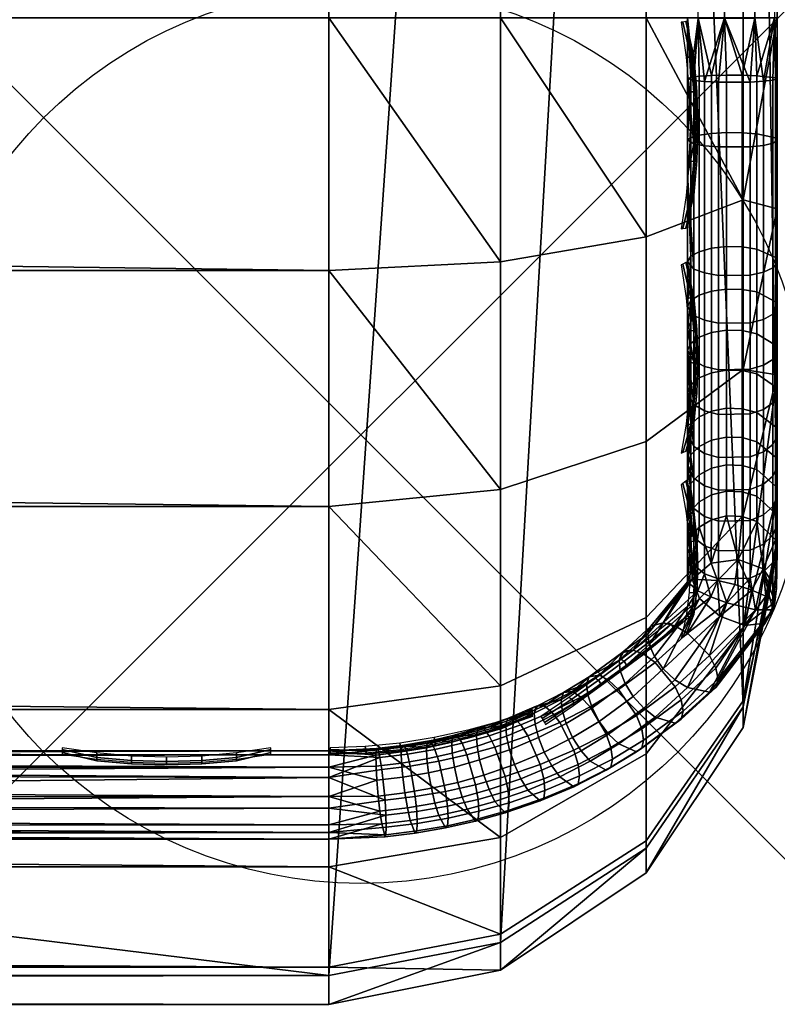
# Model space of a CAD drawing. Header units: inches. Extents: x 0 to 23, y -70 to 0.
# Tile 14 of 107: x 22.155 to 23, y -70 to -68.902. Entities that reach past the tile are written whole.
import ezdxf

# ---------------------------------------------------------------- set-up
doc = ezdxf.new("R2010")
doc.units = ezdxf.units.IN
doc.header["$MEASUREMENT"] = 0
doc.header["$PDMODE"] = 35
doc.header["$PDSIZE"] = 1
for name, color, linetype in [('A-FURN-3-NODE', 7, 'Continuous'), ('A-FURN-3-ST', 151, 'Continuous'), ('A-FURN-3-ST-SEAM', 250, 'Continuous'), ('A-FURN-3-STITCH', 15, 'Continuous')]:
    doc.layers.add(name, color=color, linetype=linetype)

msp = doc.modelspace()

# ---------------------------------------------------------------- linework, layer by layer
at = {"layer": 'A-FURN-3-NODE'}
msp.add_point((22.5355, -69.365), dxfattribs=at)

# ---------------------------------------------------------------- meshes
at = {"layer": 'A-FURN-3-ST'}
mesh = msp.add_polyface(dxfattribs=at)
corners = [(23, -10.5, 5.4526), (23, -66.7681, 5.4498), (22.9619, -10.5, 5.2612), (22.9619, -66.7688, 5.2612), (22.8536, -10.5, 5.099), (22.8536, -66.7688, 5.099), (22.6913, -10.5, 4.9906), (22.6913, -66.7688, 4.9906), (22.5, -10.5, 4.9526), (22.5, -66.7688, 4.9526), (23, -68.9, 17.4526), (23, -10.5, 17.4526), (22.9619, -68.9, 17.6439), (22.9619, -10.5, 17.6439), (22.8536, -68.9, 17.8061), (22.8536, -10.5, 17.8061), (22.6913, -68.9, 17.9145), (22.6913, -10.5, 17.9145), (22.5, -68.9, 17.9526), (22.5, -10.5, 17.9526), (22.6205, -66.9166, 4.9904), (22.9679, -66.8903, 5.325), (0.5, -68.9, 17.9526), (0.5, -10.5, 17.9526), (23, -69.4825, 16.7086), (0, -10.5, 17.4526), (0, -68.9, 17.4526), (0.0381, -10.5, 17.6439), (0.0381, -68.9, 17.6439), (0.1464, -10.5, 17.8061), (0.1464, -68.9, 17.8061), (0.3087, -10.5, 17.9145), (0.3087, -68.9, 17.9145), (0, -66.7688, 5.4526), (0, -10.5, 5.4526), (0.0381, -66.7688, 5.2612), (0.0381, -10.5, 5.2612), (0.1464, -66.7688, 5.099), (0.1464, -10.5, 5.099), (0.3087, -66.7688, 4.9906), (0.3087, -10.5, 4.9906), (0.5, -66.7688, 4.9526), (0.5, -10.5, 4.9526), (0.0315, -66.8898, 5.3267), (0.3792, -66.9164, 4.9904), (0, -69.4825, 16.7086)]
mesh.append_faces([[corners[k] for k in face] for face in [(0, 1, 2), (2, 1, 3), (2, 3, 4), (4, 3, 5), (4, 5, 6), (6, 5, 7), (6, 7, 8), (8, 7, 9), (10, 11, 12), (12, 11, 13), (12, 13, 14), (14, 13, 15), (14, 15, 16), (16, 15, 17), (16, 17, 18), (18, 17, 19), (20, 9, 7), (21, 3, 1), (18, 19, 22), (22, 19, 23), (0, 11, 1), (1, 11, 24), (24, 11, 10), (25, 26, 27), (27, 26, 28), (27, 28, 29), (29, 28, 30), (29, 30, 31), (31, 30, 32), (31, 32, 23), (23, 32, 22), (33, 34, 35), (35, 34, 36), (35, 36, 37), (37, 36, 38), (37, 38, 39), (39, 38, 40), (39, 40, 41), (41, 40, 42), (43, 33, 35), (44, 39, 41), (8, 9, 42), (42, 9, 41), (25, 45, 26), (34, 33, 25), (25, 33, 45)]])
mesh = msp.add_polyface(dxfattribs=at)
corners = [(0.5, -66.7688, 4.9526), (22.5, -66.7688, 4.9526), (0.5, -66.9318, 4.9799), (22.5, -66.9318, 4.9799), (0.5, -67.077, 5.0589), (22.5, -67.077, 5.0589), (0.5, -67.1885, 5.1809), (22.5, -67.1885, 5.1809), (0.5, -67.2542, 5.3326), (22.5, -69.9679, 16.5886), (0.5, -69.9679, 16.5886), (0.5, -69.9999, 16.8709), (22.5, -69.9999, 16.8709), (0.5, -69.9585, 17.152), (22.5, -69.9585, 17.152), (0.5, -69.8465, 17.4131), (22.5, -69.8465, 17.4131), (0.5, -69.6713, 17.6368), (22.5, -69.6713, 17.6368), (0.5, -69.4447, 17.8082), (22.5, -69.4447, 17.8082), (0.5, -69.1817, 17.9159), (22.5, -69.1817, 17.9159), (0.5, -68.9, 17.9526), (0.1464, -69.8534, 16.8685), (0.3087, -69.9309, 16.5977), (0.3087, -69.9618, 16.8703), (0.3087, -69.9218, 17.1417), (0.3087, -69.8137, 17.3937), (0.3087, -69.6446, 17.6097), (0.3087, -69.4258, 17.7752), (0.3087, -69.172, 17.8791), (0.3087, -68.9, 17.9145), (0.1464, -68.9, 17.8061), (0.1464, -67.1118, 5.3669), (0.3087, -67.2172, 5.3415), (0.3613, -67.1961, 5.2332), (0.252, -67.1878, 5.3389), (0.2307, -66.9371, 5.0664), (0.1464, -66.7688, 5.099), (0.3087, -66.7688, 4.9906), (0.3792, -66.9164, 4.9904), (0.4336, -67.0639, 5.0544), (0.4957, -67.1773, 5.1644), (0.2835, -67.0848, 5.1313), (0.1615, -67.0755, 5.2493)]
mesh.append_faces([[corners[k] for k in face] for face in [(0, 1, 2), (2, 3, 4), (4, 5, 6), (6, 7, 8), (8, 9, 10), (10, 9, 11), (11, 12, 13), (13, 14, 15), (15, 16, 17), (17, 18, 19), (19, 20, 21), (21, 22, 23), (24, 25, 26), (26, 25, 10), (26, 10, 11), (26, 11, 27), (27, 11, 13), (27, 13, 28), (28, 13, 15), (28, 15, 29), (29, 15, 17), (29, 17, 30), (30, 17, 19), (30, 19, 31), (31, 19, 21), (31, 21, 32), (32, 21, 23), (32, 33, 31), (25, 34, 35), (25, 35, 10), (10, 35, 8), (6, 8, 36), (36, 8, 35), (36, 35, 37), (37, 35, 34), (38, 39, 40), (38, 40, 41), (41, 0, 2), (41, 2, 42), (42, 2, 4), (42, 4, 43), (43, 4, 6), (43, 6, 36), (41, 42, 44, 38), (42, 43, 36, 44), (44, 36, 37, 45)]])
mesh = msp.add_polyface(dxfattribs=at)
corners = [(22.5, -69.9679, 16.5886), (22.6913, -69.9309, 16.5977), (22.5, -69.9999, 16.8709), (22.6913, -69.9618, 16.8703), (22.5, -69.9585, 17.152), (22.6913, -69.9218, 17.1417), (22.5, -69.8465, 17.4131), (22.6913, -69.8137, 17.3937), (22.5, -69.6713, 17.6368), (22.6913, -69.6446, 17.6097), (22.5, -69.4447, 17.8082), (22.6913, -69.4258, 17.7752), (22.5, -69.1817, 17.9159), (22.6913, -69.172, 17.8791), (22.5, -68.9, 17.9526), (22.6913, -68.9, 17.9145), (22.8536, -69.1442, 17.7743), (22.8536, -69.8257, 16.6238), (22.5, -67.2542, 5.3326), (22.6913, -67.2172, 5.3415), (22.8536, -67.1118, 5.3669), (22.5, -66.9318, 4.9799), (22.5, -66.7688, 4.9526), (22.6205, -66.9166, 4.9904), (22.6913, -66.7688, 4.9906), (22.7686, -66.9371, 5.0659), (22.8536, -66.7688, 5.099), (22.7475, -67.1878, 5.338), (22.6385, -67.1961, 5.233), (22.5, -67.1885, 5.1809), (22.5045, -67.1775, 5.1646), (22.5, -67.077, 5.0589), (22.5663, -67.0641, 5.0546), (22.716, -67.0848, 5.1309), (22.8378, -67.0756, 5.2482), (0.5, -66.9318, 4.9799), (0.5, -67.077, 5.0589), (0.5, -67.1885, 5.1809), (0.5, -67.2542, 5.3326), (0.5, -69.9999, 16.8709), (0.5, -69.9585, 17.152), (0.5, -69.8465, 17.4131), (0.5, -69.6713, 17.6368), (0.5, -69.4447, 17.8082), (0.5, -69.1817, 17.9159), (0.5, -68.9, 17.9526)]
mesh.append_faces([[corners[k] for k in face] for face in [(0, 1, 2), (2, 1, 3), (2, 3, 4), (4, 3, 5), (4, 5, 6), (6, 5, 7), (6, 7, 8), (8, 7, 9), (8, 9, 10), (10, 9, 11), (10, 11, 12), (12, 11, 13), (12, 13, 14), (14, 13, 15), (15, 13, 16), (1, 17, 3), (18, 19, 0), (0, 19, 1), (1, 19, 20), (21, 22, 23), (23, 24, 25), (25, 24, 26), (27, 20, 19), (27, 19, 28), (28, 19, 18), (28, 18, 29), (28, 29, 30), (30, 29, 31), (30, 31, 32), (32, 31, 21), (32, 21, 23), (28, 30, 32, 33), (33, 32, 23, 25), (28, 33, 34, 27), (35, 22, 21), (36, 21, 31), (37, 31, 29), (38, 29, 18), (18, 0, 38), (39, 0, 2), (40, 2, 4), (41, 4, 6), (42, 6, 8), (43, 8, 10), (44, 10, 12), (45, 12, 14)]])
mesh = msp.add_polyface(dxfattribs=at)
corners = [(22.6913, -68.9, 17.9145), (22.8536, -69.1442, 17.7743), (22.8536, -68.9, 17.8061), (22.9619, -69.1027, 17.6175), (22.9619, -68.9, 17.6439), (23, -68.9, 17.4526), (23, -69.1128, 17.4135), (22.9619, -69.2919, 17.5401), (23, -69.298, 17.3016), (22.9619, -69.4549, 17.4168), (22.9619, -69.5809, 17.2558), (22.8536, -69.5686, 17.5324), (22.8536, -69.7204, 17.3385), (22.6913, -69.6446, 17.6097), (22.6913, -69.8137, 17.3937), (22.6913, -69.9618, 16.8703), (22.8536, -69.8257, 16.6238), (22.8536, -69.8534, 16.8685), (22.8536, -69.8175, 17.1122), (22.6913, -69.9218, 17.1417), (22.9619, -69.6682, 16.6627), (22.9619, -69.6912, 16.8658), (22.9619, -69.6615, 17.068), (23, -69.4825, 16.7086), (23, -69.4957, 16.9246), (23, -69.4314, 17.1312), (22.8536, -69.3722, 17.681), (22.6913, -69.4258, 17.7752), (22.6913, -69.172, 17.8791), (22.6913, -69.9309, 16.5977), (22.8536, -67.1118, 5.3669), (22.9619, -66.9541, 5.4049), (23, -66.7681, 5.4498), (22.7686, -66.9371, 5.0659), (22.8536, -66.7688, 5.099), (22.8891, -66.928, 5.182), (22.9619, -66.7688, 5.2612), (22.9679, -66.8903, 5.325), (22.8378, -67.0756, 5.2482), (22.7475, -67.1878, 5.338), (22.716, -67.0848, 5.1309)]
mesh.append_faces([[corners[k] for k in face] for face in [(0, 1, 2), (2, 1, 3), (2, 3, 4), (4, 3, 5), (5, 3, 6), (6, 3, 7), (6, 7, 8), (8, 7, 9), (8, 9, 10), (10, 9, 11, 12), (12, 11, 13, 14), (15, 16, 17), (15, 17, 18, 19), (19, 18, 12, 14), (16, 20, 17), (17, 20, 21), (17, 21, 22, 18), (18, 22, 10, 12), (20, 23, 21), (21, 23, 24), (21, 24, 22), (22, 24, 25), (22, 25, 10), (10, 25, 8), (7, 26, 11, 9), (26, 27, 13, 11), (26, 7, 3, 1), (27, 26, 1, 28), (29, 30, 16), (16, 30, 20), (20, 30, 31), (20, 31, 23), (23, 31, 32), (33, 34, 35), (35, 34, 36), (35, 36, 37), (37, 32, 31), (37, 31, 38), (38, 31, 30), (38, 30, 39), (40, 33, 35, 38), (38, 35, 37), (23, 5, 24), (24, 5, 25), (25, 5, 8), (8, 5, 6)]])
at = {"layer": 'A-FURN-3-ST-SEAM'}
mesh = msp.add_polyface(dxfattribs=at)
corners = [(22.9413, -68.9001, 17.6213), (22.961, -10.5, 17.622), (22.975, -68.9001, 17.6272), (22.9772, -10.5, 17.6293), (22.997, -68.9, 17.6534), (22.9117, -68.9001, 17.6384), (22.9266, -10.5, 17.6268), (22.9433, -68.9637, 17.6183), (22.9266, -68.9642, 17.6241), (22.9128, -68.9651, 17.6353), (22.9035, -68.9663, 17.6504), (22.9, -68.9677, 17.6677), (22.9, -68.9, 17.6705), (22.961, -68.9638, 17.6194), (22.9772, -68.9644, 17.6267), (22.9981, -68.9667, 17.6546), (22.9997, -68.9681, 17.6722), (22.9071, -68.9698, 17.6932), (22.9117, -68.8999, 17.7026), (22.9188, -68.9709, 17.7066), (22.9413, -68.8999, 17.7197), (22.997, -68.9, 17.6876), (22.9949, -68.9695, 17.6893), (22.9845, -68.9707, 17.7038), (22.975, -68.8999, 17.7138), (22.9696, -68.9715, 17.7134), (0.0587, -68.9, 17.6213), (0.039, -68.9744, 17.6184), (0.025, -68.9, 17.6272), (0.0228, -68.9751, 17.6257), (0.003, -68.9, 17.6534), (0.003, -68.9, 17.6876), (0.0155, -68.9825, 17.7027), (0.025, -68.9, 17.7138), (0.0304, -68.9835, 17.7123), (0.0587, -68.9, 17.7197), (0.0883, -68.9, 17.7026), (0.0929, -68.9815, 17.6921), (0.1, -68.9, 17.6705), (0.0812, -68.9828, 17.7055), (0.0003, -68.9795, 17.6712), (0.0883, -68.9, 17.6384), (0.0734, -68.9749, 17.6231), (0.0965, -68.9774, 17.6494), (0.0304, -39.7, 17.7164), (0.0155, -39.7, 17.7067), (0.0228, -39.7, 17.6293), (0.039, -39.7, 17.622), (0.0965, -39.7, 17.6531), (0.0734, -39.7, 17.6268), (0.0003, -39.7, 17.675), (0.0812, -39.7, 17.7095), (0.0929, -39.7, 17.696)]
mesh.append_faces([[corners[k] for k in face] for face in [(0, 1, 2), (2, 3, 4), (0, 5, 6), (7, 8, 0), (0, 8, 5), (5, 8, 9), (5, 9, 10), (11, 12, 10), (10, 12, 5), (7, 0, 13), (13, 0, 2), (13, 2, 14), (14, 2, 4), (14, 4, 15), (15, 4, 16), (11, 17, 12), (12, 17, 18), (18, 17, 19), (18, 19, 20), (4, 21, 16), (16, 21, 22), (22, 21, 23), (23, 21, 24), (23, 24, 25), (25, 24, 20), (26, 27, 28), (28, 29, 30), (31, 32, 33), (33, 34, 35), (36, 37, 38), (36, 35, 39), (31, 30, 40), (26, 41, 42), (43, 41, 38), (35, 44, 33), (33, 45, 31), (30, 46, 28), (28, 47, 26), (41, 48, 38), (41, 26, 49), (30, 31, 50), (51, 35, 36), (52, 36, 38)]])
mesh = msp.add_polyface(dxfattribs=at)
corners = [(22.9433, -69.2926, 17.5128), (22.9266, -69.2956, 17.5177), (22.9266, -69.2509, 17.5426), (22.9433, -69.2483, 17.5375), (22.9266, -69.2045, 17.5644), (22.9433, -69.2023, 17.5591), (22.9266, -69.1569, 17.5829), (22.9433, -69.155, 17.5775), (22.9266, -69.0288, 17.6159), (22.9433, -69.0278, 17.6102), (22.9266, -68.9642, 17.6241), (22.9433, -68.9637, 17.6183), (22.9981, -68.9667, 17.6546), (22.9997, -68.9681, 17.6722), (22.9997, -69.0368, 17.6635), (22.9981, -69.0339, 17.6461), (22.9997, -69.173, 17.6284), (22.9981, -69.1671, 17.6117), (22.9997, -69.2236, 17.6087), (22.9981, -69.2166, 17.5925), (22.9997, -69.2729, 17.5856), (22.9981, -69.2648, 17.5698), (22.9413, -68.8999, 17.7197), (22.9188, -68.9709, 17.7066), (22.9345, -68.9716, 17.7147), (22.9696, -68.9715, 17.7134), (22.9345, -69.0439, 17.7056), (22.9696, -69.0437, 17.7043), (22.9345, -69.1872, 17.6686), (22.9696, -69.1867, 17.6674), (22.9345, -69.2404, 17.6479), (22.9696, -69.2399, 17.6467), (22.9345, -69.2923, 17.6236), (22.9696, -69.2917, 17.6224), (22.9949, -68.9695, 17.6893), (22.9949, -69.0397, 17.6804), (22.9949, -69.1787, 17.6446), (22.9949, -69.2304, 17.6245), (22.9949, -69.2807, 17.6009), (22.9981, -69.3113, 17.544), (22.9772, -69.2969, 17.5199), (22.9772, -69.2521, 17.5449), (22.9772, -69.2056, 17.5667), (22.9772, -69.1578, 17.5853), (22.9772, -69.0292, 17.6185), (22.9772, -68.9644, 17.6267), (22.961, -69.2932, 17.5136), (22.961, -69.2487, 17.5384), (22.961, -69.2027, 17.56), (22.961, -69.1553, 17.5784), (22.961, -69.028, 17.6112), (22.961, -68.9638, 17.6194), (22.9845, -69.2873, 17.6138), (22.9845, -69.2361, 17.6378), (22.9845, -69.1835, 17.6583), (22.9845, -69.0421, 17.6947), (22.9845, -68.9707, 17.7038), (22.9188, -69.0425, 17.6975)]
mesh.append_faces([[corners[k] for k in face] for face in [(0, 1, 2, 3), (3, 2, 4, 5), (5, 4, 6, 7), (7, 6, 8, 9), (9, 8, 10, 11), (12, 13, 14, 15), (15, 14, 16, 17), (17, 16, 18, 19), (19, 18, 20, 21), (22, 23, 24), (22, 24, 25), (25, 24, 26, 27), (27, 26, 28, 29), (29, 28, 30, 31), (31, 30, 32, 33), (13, 34, 35, 14), (14, 35, 36, 16), (16, 36, 37, 18), (18, 37, 38, 20), (39, 40, 41, 21), (21, 41, 42, 19), (19, 42, 43, 17), (17, 43, 44, 15), (15, 44, 45, 12), (40, 46, 47, 41), (41, 47, 48, 42), (42, 48, 49, 43), (43, 49, 50, 44), (44, 50, 51, 45), (46, 0, 3, 47), (47, 3, 5, 48), (48, 5, 7, 49), (49, 7, 9, 50), (50, 9, 11, 51), (52, 38, 37, 53), (53, 37, 36, 54), (54, 36, 35, 55), (55, 35, 34, 56), (33, 52, 53, 31), (31, 53, 54, 29), (29, 54, 55, 27), (27, 55, 56, 25), (57, 26, 24, 23)]])
mesh = msp.add_polyface(dxfattribs=at)
corners = [(22.9, -69.3977, 17.5007), (22.9035, -69.3871, 17.487), (22.9, -69.4019, 17.4975), (22.9035, -69.4192, 17.4607), (22.9, -69.4306, 17.4739), (22.9, -69.4618, 17.4456), (22.9035, -69.4498, 17.433), (22.9, -69.2218, 17.6046), (22.9035, -69.215, 17.5886), (22.9, -69.2474, 17.5931), (22.9035, -69.2629, 17.5661), (22.9, -69.2708, 17.5816), (22.9, -69.3181, 17.5553), (22.9035, -69.3092, 17.5404), (22.9, -69.3634, 17.5259), (22.9035, -69.3535, 17.5117), (22.9, -69.0361, 17.6591), (22.9035, -69.0332, 17.6419), (22.9, -69.0757, 17.6513), (22.9035, -69.1657, 17.6078), (22.9, -69.1715, 17.6242), (22.9071, -69.4795, 17.464), (22.9071, -69.4472, 17.4932), (22.9071, -69.4133, 17.5209), (22.9071, -69.3779, 17.5469), (22.9071, -69.3312, 17.5772), (22.9071, -69.2825, 17.6043), (22.9071, -69.2319, 17.628), (22.9071, -69.18, 17.6482), (22.9071, -69.0403, 17.6842), (22.9, -68.9677, 17.6677), (22.9035, -68.9663, 17.6504), (0.1, -69.1034, 17.6447), (0.0965, -69.0991, 17.6279), (0.1, -69.0757, 17.6513), (0.1, -69.2934, 17.5696), (0.0965, -69.285, 17.5544), (0.1, -69.2474, 17.5931), (0.0965, -69.2378, 17.5784), (0.1, -69.2451, 17.5941), (0.1, -69.1954, 17.6153), (0.0965, -69.1891, 17.5991), (0.1, -69.1444, 17.6331), (0.0965, -69.1392, 17.6165), (0.1, -69.4504, 17.4563), (0.0965, -69.4386, 17.4435), (0.1, -69.4019, 17.4975), (0.0965, -69.3304, 17.5272), (0.1, -69.3397, 17.5418)]
mesh.append_faces([[corners[k] for k in face] for face in [(0, 1, 2), (2, 1, 3), (2, 3, 4), (4, 3, 5), (5, 3, 6), (7, 8, 9), (9, 8, 10), (9, 10, 11), (11, 10, 12), (12, 10, 13), (12, 13, 14), (14, 13, 15), (14, 15, 0), (0, 15, 1), (16, 17, 18), (18, 17, 19), (18, 19, 20), (20, 19, 7), (7, 19, 8), (5, 21, 4), (4, 21, 22), (4, 22, 2), (2, 23, 0), (0, 23, 14), (14, 24, 12), (12, 25, 11), (11, 26, 9), (9, 27, 7), (7, 27, 20), (20, 28, 18), (18, 29, 16), (16, 29, 30), (17, 16, 31), (31, 16, 30), (32, 33, 34), (35, 36, 37), (37, 38, 39), (39, 38, 40), (40, 41, 42), (42, 43, 32), (44, 45, 46), (46, 47, 48), (48, 47, 35)]])
mesh = msp.add_polyface(dxfattribs=at)
corners = [(22.9035, -68.9663, 17.6504), (22.9128, -68.9651, 17.6353), (22.9128, -69.0307, 17.627), (22.9035, -69.0332, 17.6419), (22.9128, -69.1607, 17.5935), (22.9035, -69.1657, 17.6078), (22.9128, -69.209, 17.5747), (22.9035, -69.215, 17.5886), (22.9128, -69.256, 17.5527), (22.9035, -69.2629, 17.5661), (22.9128, -69.3014, 17.5274), (22.9035, -69.3092, 17.5404), (22.9128, -69.3449, 17.4993), (22.9035, -69.3535, 17.5117), (22.9128, -69.3778, 17.475), (22.9035, -69.3871, 17.487), (22.9128, -69.4094, 17.4493), (22.9035, -69.4192, 17.4607), (22.9128, -69.4394, 17.4221), (22.9035, -69.4498, 17.433), (22.9128, -69.4677, 17.3937), (22.9035, -69.4787, 17.4041), (22.9, -69.4019, 17.4975), (22.9071, -69.4472, 17.4932), (22.9071, -69.4133, 17.5209), (22.9, -69.3634, 17.5259), (22.9071, -69.3779, 17.5469), (22.9, -69.3181, 17.5553), (22.9071, -69.3312, 17.5772), (22.9, -69.2708, 17.5816), (22.9071, -69.2825, 17.6043), (22.9, -69.2474, 17.5931), (22.9071, -69.2319, 17.628), (22.9, -69.1715, 17.6242), (22.9071, -69.18, 17.6482), (22.9, -69.0757, 17.6513), (22.9071, -69.0403, 17.6842), (22.9, -68.9677, 17.6677), (22.9071, -68.9698, 17.6932), (22.9266, -69.4316, 17.414), (22.9266, -69.4595, 17.386), (22.9266, -69.3709, 17.4661), (22.9266, -69.402, 17.4408), (22.9266, -69.3384, 17.49), (22.9266, -69.2956, 17.5177), (22.9266, -69.2509, 17.5426), (22.9266, -69.2045, 17.5644), (22.9266, -69.1569, 17.5829), (22.9266, -69.0288, 17.6159), (22.9266, -68.9642, 17.6241), (22.9345, -69.4266, 17.538), (22.9188, -69.4216, 17.5315), (22.9188, -69.456, 17.5034), (22.9345, -69.4613, 17.5096), (22.9345, -69.3902, 17.5647), (22.9188, -69.3856, 17.558), (22.9345, -69.3423, 17.5957), (22.9188, -69.3381, 17.5887), (22.9345, -69.2923, 17.6236), (22.9188, -69.2886, 17.6163), (22.9345, -69.2404, 17.6479), (22.9188, -69.2372, 17.6404), (22.9345, -69.1872, 17.6686), (22.9188, -69.1844, 17.6609), (22.9345, -69.0439, 17.7056), (22.9188, -69.0425, 17.6975), (22.9188, -68.9709, 17.7066)]
mesh.append_faces([[corners[k] for k in face] for face in [(0, 1, 2, 3), (3, 2, 4, 5), (5, 4, 6, 7), (7, 6, 8, 9), (9, 8, 10, 11), (11, 10, 12, 13), (13, 12, 14, 15), (15, 14, 16, 17), (17, 16, 18, 19), (19, 18, 20, 21), (22, 23, 24), (25, 24, 26), (27, 26, 28), (29, 28, 30), (31, 30, 32), (33, 32, 34), (35, 34, 36), (37, 36, 38), (39, 40, 20, 18), (14, 41, 42, 16), (16, 42, 39, 18), (41, 14, 12, 43), (43, 12, 10, 44), (44, 10, 8, 45), (45, 8, 6, 46), (46, 6, 4, 47), (47, 4, 2, 48), (48, 2, 1, 49), (50, 51, 52, 53), (51, 24, 23, 52), (51, 50, 54, 55), (55, 54, 56, 57), (57, 56, 58, 59), (59, 58, 60, 61), (61, 60, 62, 63), (63, 62, 64, 65), (24, 51, 55, 26), (26, 55, 57, 28), (28, 57, 59, 30), (30, 59, 61, 32), (32, 61, 63, 34), (34, 63, 65, 36), (36, 65, 66, 38)]])
mesh = msp.add_polyface(dxfattribs=at)
corners = [(22.9433, -69.4553, 17.382), (22.9266, -69.4595, 17.386), (22.9266, -69.4316, 17.414), (22.9433, -69.4276, 17.4098), (22.9266, -69.402, 17.4408), (22.9433, -69.3982, 17.4364), (22.9266, -69.3709, 17.4661), (22.9433, -69.3674, 17.4615), (22.9266, -69.3384, 17.49), (22.9433, -69.3351, 17.4852), (22.9266, -69.2956, 17.5177), (22.9433, -69.2926, 17.5128), (22.9981, -69.2648, 17.5698), (22.9997, -69.2729, 17.5856), (22.9997, -69.3204, 17.5591), (22.9981, -69.3113, 17.544), (22.9997, -69.3659, 17.5297), (22.9981, -69.3558, 17.5151), (22.9997, -69.4005, 17.5043), (22.9981, -69.3896, 17.4903), (22.9997, -69.4335, 17.4773), (22.9981, -69.422, 17.4639), (22.9997, -69.4649, 17.4489), (22.9981, -69.4527, 17.4361), (22.9696, -69.2917, 17.6224), (22.9345, -69.2923, 17.6236), (22.9345, -69.3423, 17.5957), (22.9696, -69.3416, 17.5946), (22.9345, -69.3902, 17.5647), (22.9696, -69.3895, 17.5636), (22.9345, -69.4266, 17.538), (22.9696, -69.4258, 17.537), (22.9345, -69.4613, 17.5096), (22.9696, -69.4605, 17.5086), (22.9949, -69.2807, 17.6009), (22.9949, -69.3292, 17.5739), (22.9949, -69.3757, 17.5438), (22.9949, -69.411, 17.5179), (22.9949, -69.4447, 17.4903), (22.9949, -69.4768, 17.4613), (22.9981, -69.4818, 17.4069), (22.9772, -69.4614, 17.3877), (22.9772, -69.4334, 17.4158), (22.9772, -69.4037, 17.4427), (22.9772, -69.3725, 17.4682), (22.9772, -69.3399, 17.4921), (22.9772, -69.2969, 17.5199), (22.961, -69.4561, 17.3827), (22.961, -69.4283, 17.4105), (22.961, -69.3989, 17.4371), (22.961, -69.368, 17.4624), (22.961, -69.3357, 17.4861), (22.961, -69.2932, 17.5136), (22.9845, -69.4198, 17.5293), (22.9845, -69.4542, 17.5013), (22.9845, -69.4868, 17.4717), (22.9845, -69.384, 17.5557), (22.9845, -69.3367, 17.5863), (22.9845, -69.2873, 17.6138)]
mesh.append_faces([[corners[k] for k in face] for face in [(0, 1, 2, 3), (3, 2, 4, 5), (5, 4, 6, 7), (7, 6, 8, 9), (9, 8, 10, 11), (12, 13, 14, 15), (15, 14, 16, 17), (17, 16, 18, 19), (19, 18, 20, 21), (21, 20, 22, 23), (24, 25, 26, 27), (27, 26, 28, 29), (29, 28, 30, 31), (31, 30, 32, 33), (13, 34, 35, 14), (14, 35, 36, 16), (16, 36, 37, 18), (18, 37, 38, 20), (20, 38, 39, 22), (40, 41, 42, 23), (23, 42, 43, 21), (21, 43, 44, 19), (19, 44, 45, 17), (17, 45, 46, 15), (41, 47, 48, 42), (42, 48, 49, 43), (43, 49, 50, 44), (44, 50, 51, 45), (45, 51, 52, 46), (48, 47, 0, 3), (7, 50, 49, 5), (5, 49, 48, 3), (50, 7, 9, 51), (51, 9, 11, 52), (37, 53, 54, 38), (38, 54, 55, 39), (53, 31, 33, 54), (53, 37, 36, 56), (56, 36, 35, 57), (57, 35, 34, 58), (31, 53, 56, 29), (29, 56, 57, 27), (27, 57, 58, 24)]])
mesh = msp.add_polyface(dxfattribs=at)
corners = [(22.9049, -69.5259, 17.3427), (22.9261, -69.5081, 17.329), (22.9333, -69.5274, 17.299), (22.9134, -69.5472, 17.3221), (22.9359, -69.5669, 17.3144), (22.9, -69.5288, 17.3723), (22.9035, -69.4787, 17.4041), (22.9128, -69.4677, 17.3937), (22.9266, -69.4595, 17.386), (22.9433, -69.4553, 17.382), (22.9, -69.5289, 17.3734), (22.9, -69.4913, 17.416), (22.9, -69.4618, 17.4456), (22.9035, -69.4498, 17.433), (22.9258, -69.5456, 17.4215), (22.9345, -69.5256, 17.4483), (22.9188, -69.5197, 17.4427), (22.9114, -69.5387, 17.4111), (22.9071, -69.5099, 17.4335), (22.9071, -69.4795, 17.464), (22.9188, -69.4888, 17.4738), (22.9345, -69.4944, 17.4797), (22.9345, -69.4613, 17.5096), (22.9188, -69.456, 17.5034), (22.9071, -69.4472, 17.4932), (22.8589, -69.5784, 17.4112), (22.8555, -69.5868, 17.396), (22.857, -69.5986, 17.3828), (22.8629, -69.6122, 17.373), (22.8729, -69.6259, 17.3679), (22.851, -69.6096, 17.47), (22.8638, -69.6189, 17.478), (22.8997, -69.5861, 17.4523), (22.8857, -69.5779, 17.4452), (22.9437, -69.5522, 17.4228), (22.9243, -69.6111, 17.4511), (22.8727, -69.5744, 17.4334), (22.8392, -69.605, 17.4574), (22.8294, -69.6056, 17.4325)]
mesh.append_faces([[corners[k] for k in face] for face in [(0, 1, 2), (0, 2, 3), (3, 2, 4), (5, 6, 0), (0, 6, 7), (0, 7, 1), (1, 7, 8), (1, 8, 9), (10, 11, 5), (5, 11, 6), (12, 13, 11), (11, 13, 6), (14, 15, 16), (14, 16, 17), (17, 16, 18), (17, 18, 10), (10, 18, 11), (11, 18, 12), (12, 18, 19), (19, 18, 16, 20), (20, 16, 15, 21), (22, 23, 20, 21), (23, 24, 19, 20), (25, 5, 26), (26, 5, 0), (26, 0, 27), (27, 0, 3), (27, 3, 28), (28, 3, 29), (3, 4, 29), (30, 31, 32, 33), (33, 32, 14), (14, 32, 34), (34, 32, 35), (14, 17, 33), (33, 17, 36), (33, 36, 37, 30), (38, 37, 25), (25, 37, 36), (25, 36, 10), (10, 36, 17), (10, 5, 25), (25, 26, 38)]])
mesh = msp.add_polyface(dxfattribs=at)
corners = [(22.9951, -69.5599, 17.3691), (22.9971, -69.5514, 17.3176), (22.9992, -69.5357, 17.3503), (22.9844, -69.5142, 17.3337), (22.9872, -69.5448, 17.2987), (22.9715, -69.538, 17.2885), (22.9565, -69.5037, 17.3256), (22.9526, -69.5318, 17.2886), (22.9333, -69.5274, 17.299), (22.9261, -69.5081, 17.329), (22.9359, -69.5669, 17.3144), (22.9638, -69.5774, 17.3225), (22.9864, -69.5748, 17.3434), (22.9981, -69.4527, 17.4361), (22.9997, -69.4649, 17.4489), (22.9997, -69.4946, 17.4191), (22.9981, -69.4818, 17.4069), (22.9949, -69.5071, 17.4309), (22.995, -69.5599, 17.3695), (22.9845, -69.5177, 17.4408), (22.9757, -69.5599, 17.4032), (22.9696, -69.5247, 17.4474), (22.9437, -69.5522, 17.4228), (22.9345, -69.5256, 17.4483), (22.9258, -69.5456, 17.4215), (22.9696, -69.4605, 17.5086), (22.9345, -69.4613, 17.5096), (22.9345, -69.4944, 17.4797), (22.9696, -69.4935, 17.4787), (22.9949, -69.4768, 17.4613), (22.9772, -69.4614, 17.3877), (22.961, -69.4561, 17.3827), (22.9433, -69.4553, 17.382), (22.9845, -69.4868, 17.4717), (22.9845, -69.4542, 17.5013), (22.8999, -69.6467, 17.3751), (22.9316, -69.6466, 17.415), (22.9341, -69.6373, 17.4299), (22.9316, -69.6249, 17.4426), (22.9243, -69.6111, 17.4511)]
mesh.append_faces([[corners[k] for k in face] for face in [(0, 1, 2), (2, 1, 3), (3, 1, 4), (3, 4, 5), (3, 5, 6), (6, 5, 7), (6, 7, 8), (8, 9, 6), (10, 8, 7), (10, 7, 5), (10, 5, 11), (11, 5, 4), (11, 4, 1), (0, 12, 1), (1, 12, 11), (13, 14, 15, 16), (16, 15, 2), (2, 15, 0), (0, 15, 17), (0, 17, 18), (18, 17, 19), (18, 19, 20), (20, 19, 21), (20, 21, 22), (22, 21, 23), (22, 23, 24), (25, 26, 27, 28), (28, 27, 23, 21), (14, 29, 17, 15), (2, 3, 16), (16, 3, 30), (3, 6, 30), (30, 6, 31), (31, 6, 32), (32, 6, 9), (28, 21, 19, 33), (33, 19, 17, 29), (34, 25, 28, 33), (11, 35, 10), (12, 0, 36), (36, 0, 18), (37, 18, 20), (38, 20, 39), (22, 39, 20)]])
mesh = msp.add_polyface(dxfattribs=at)
corners = [(22.8629, -69.6122, 17.373), (22.8729, -69.6259, 17.3679), (22.8393, -69.6565, 17.3918), (22.8303, -69.642, 17.3963), (22.8014, -69.6845, 17.4137), (22.7934, -69.6692, 17.4176), (22.8145, -69.7353, 17.4844), (22.8093, -69.7389, 17.4678), (22.8431, -69.7183, 17.4517), (22.8489, -69.7144, 17.468), (22.8863, -69.6865, 17.4268), (22.8928, -69.6821, 17.4427), (22.9244, -69.6517, 17.3995), (22.9316, -69.6466, 17.415), (22.9864, -69.5748, 17.3434), (22.9638, -69.5774, 17.3225), (22.8999, -69.6467, 17.3751), (22.9359, -69.5669, 17.3144), (22.8858, -69.6379, 17.3687), (22.8511, -69.6696, 17.3935), (22.8119, -69.6985, 17.4162), (22.995, -69.5599, 17.3695), (22.9341, -69.6373, 17.4299), (22.9757, -69.5599, 17.4032), (22.9316, -69.6249, 17.4426), (22.9243, -69.6111, 17.4511), (22.8861, -69.646, 17.4783), (22.8928, -69.6604, 17.4703), (22.8429, -69.6778, 17.5032), (22.8489, -69.6927, 17.4957), (22.8092, -69.6983, 17.5193), (22.8145, -69.7136, 17.512), (22.8118, -69.6385, 17.4926), (22.8231, -69.6489, 17.5014), (22.8638, -69.6189, 17.478), (22.851, -69.6096, 17.47), (22.8392, -69.605, 17.4574), (22.8013, -69.633, 17.4793), (22.7902, -69.6347, 17.4553), (22.8267, -69.6078, 17.4342), (22.8294, -69.6056, 17.4325), (22.8163, -69.7264, 17.4998), (22.8508, -69.7054, 17.4833), (22.895, -69.6729, 17.4578), (22.7886, -69.6547, 17.4267), (22.8249, -69.6279, 17.4057), (22.857, -69.5986, 17.3828), (22.8555, -69.5868, 17.396), (22.8235, -69.616, 17.4188), (22.8997, -69.5861, 17.4523), (22.8639, -69.6795, 17.4008), (22.7913, -69.6682, 17.5166), (22.8232, -69.7095, 17.4243), (22.7914, -69.7289, 17.4394), (22.7873, -69.6426, 17.4397)]
mesh.append_faces([[corners[k] for k in face] for face in [(0, 1, 2, 3), (3, 2, 4, 5), (6, 7, 8, 9), (9, 8, 10, 11), (11, 10, 12, 13), (13, 12, 14), (14, 12, 15), (15, 12, 16), (17, 16, 18), (17, 18, 1), (1, 18, 19, 2), (2, 19, 20, 4), (13, 21, 22), (22, 23, 24), (24, 25, 26, 27), (27, 26, 28, 29), (29, 28, 30, 31), (32, 33, 34, 35), (35, 36, 37, 32), (38, 37, 39), (39, 37, 36), (39, 36, 40), (31, 41, 42, 29), (29, 42, 43, 27), (27, 43, 22, 24), (5, 44, 45, 3), (3, 45, 46, 0), (40, 47, 48), (40, 48, 39), (39, 48, 38), (26, 25, 49, 34), (11, 13, 22, 43), (19, 18, 16, 50), (50, 16, 12, 10), (48, 47, 46, 45), (26, 34, 33, 28), (28, 33, 51, 30), (11, 43, 42, 9), (9, 42, 41, 6), (50, 10, 8, 52), (52, 8, 7, 53), (19, 50, 52, 20), (48, 45, 44, 54)]])
mesh = msp.add_polyface(dxfattribs=at)
corners = [(22.7934, -69.6692, 17.4176), (22.8014, -69.6845, 17.4137), (22.7717, -69.7025, 17.4278), (22.7645, -69.6868, 17.4313), (22.7401, -69.7186, 17.4404), (22.7337, -69.7024, 17.4436), (22.707, -69.7326, 17.4514), (22.7015, -69.716, 17.4542), (22.7396, -69.7701, 17.5116), (22.7356, -69.7731, 17.4946), (22.7733, -69.7572, 17.4821), (22.7779, -69.754, 17.499), (22.8093, -69.7389, 17.4678), (22.8145, -69.7353, 17.4844), (22.8119, -69.6985, 17.4162), (22.7812, -69.7172, 17.4308), (22.7485, -69.7339, 17.4438), (22.7142, -69.7483, 17.4551), (22.8145, -69.7136, 17.512), (22.8092, -69.6983, 17.5193), (22.7732, -69.7166, 17.5337), (22.7779, -69.7323, 17.5266), (22.7355, -69.7325, 17.5461), (22.7396, -69.7484, 17.5393), (22.7141, -69.6882, 17.5315), (22.7219, -69.7005, 17.5418), (22.7574, -69.6855, 17.5301), (22.7484, -69.6738, 17.5203), (22.7913, -69.6682, 17.5166), (22.781, -69.6572, 17.5072), (22.8231, -69.6489, 17.5014), (22.8118, -69.6385, 17.4926), (22.8013, -69.633, 17.4793), (22.7716, -69.651, 17.4934), (22.74, -69.6671, 17.506), (22.7069, -69.681, 17.5169), (22.7312, -69.6676, 17.481), (22.7325, -69.667, 17.4805), (22.7616, -69.6521, 17.4689), (22.7902, -69.6347, 17.4553), (22.7409, -69.7614, 17.5272), (22.7795, -69.7452, 17.5145), (22.8163, -69.7264, 17.4998), (22.7299, -69.6874, 17.4523), (22.7601, -69.672, 17.4402), (22.7886, -69.6547, 17.4267), (22.759, -69.6598, 17.4532), (22.7289, -69.6752, 17.4652), (22.8235, -69.616, 17.4188), (22.7873, -69.6426, 17.4397), (22.7914, -69.7289, 17.4394), (22.7575, -69.7461, 17.4529), (22.722, -69.7611, 17.4647), (22.8232, -69.7095, 17.4243)]
mesh.append_faces([[corners[k] for k in face] for face in [(0, 1, 2, 3), (3, 2, 4, 5), (5, 4, 6, 7), (8, 9, 10, 11), (11, 10, 12, 13), (1, 14, 15, 2), (2, 15, 16, 4), (4, 16, 17, 6), (18, 19, 20, 21), (21, 20, 22, 23), (24, 25, 26, 27), (27, 26, 28, 29), (29, 28, 30, 31), (31, 32, 33, 29), (29, 33, 34, 27), (27, 34, 35, 24), (36, 35, 34), (36, 34, 37), (37, 34, 38), (38, 34, 33), (38, 33, 39), (39, 33, 32), (23, 40, 41, 21), (21, 41, 42, 18), (5, 43, 44, 3), (3, 44, 45, 0), (38, 46, 37), (37, 46, 47), (37, 47, 36), (39, 48, 49), (39, 49, 38), (38, 49, 46), (19, 28, 26, 20), (20, 26, 25, 22), (13, 42, 41, 11), (11, 41, 40, 8), (50, 12, 10, 51), (51, 10, 9, 52), (14, 53, 50, 15), (15, 50, 51, 16), (16, 51, 52, 17), (49, 45, 44, 46), (46, 44, 43, 47)]])
mesh = msp.add_polyface(dxfattribs=at)
corners = [(22.7015, -69.716, 17.4542), (22.707, -69.7326, 17.4514), (22.6727, -69.7443, 17.4606), (22.6681, -69.7274, 17.4632), (22.6437, -69.7524, 17.4669), (22.6399, -69.7353, 17.4693), (22.6322, -69.8007, 17.5356), (22.63, -69.8032, 17.5181), (22.6635, -69.7957, 17.5122), (22.6663, -69.7931, 17.5296), (22.6966, -69.7865, 17.505), (22.6999, -69.7837, 17.5223), (22.7356, -69.7731, 17.4946), (22.7396, -69.7701, 17.5116), (22.7142, -69.7483, 17.4551), (22.6787, -69.7605, 17.4647), (22.6487, -69.7688, 17.4712), (22.7396, -69.7484, 17.5393), (22.7355, -69.7325, 17.5461), (22.6965, -69.7459, 17.5566), (22.6999, -69.762, 17.5499), (22.6634, -69.7551, 17.5638), (22.6663, -69.7714, 17.5572), (22.63, -69.7626, 17.5696), (22.6322, -69.779, 17.5632), (22.6486, -69.7088, 17.5476), (22.654, -69.7217, 17.5584), (22.6852, -69.7131, 17.5516), (22.6787, -69.7004, 17.5411), (22.7219, -69.7005, 17.5418), (22.7141, -69.6882, 17.5315), (22.7069, -69.681, 17.5169), (22.6727, -69.6928, 17.5261), (22.6436, -69.7009, 17.5324), (22.6383, -69.7001, 17.5065), (22.6663, -69.6923, 17.5004), (22.6993, -69.681, 17.4915), (22.7312, -69.6676, 17.481), (22.6329, -69.7922, 17.5512), (22.6672, -69.7845, 17.5452), (22.701, -69.7751, 17.5379), (22.7409, -69.7614, 17.5272), (22.6376, -69.7197, 17.4776), (22.6654, -69.712, 17.4715), (22.6982, -69.7007, 17.4627), (22.7299, -69.6874, 17.4523), (22.7337, -69.7024, 17.4436), (22.7289, -69.6752, 17.4652), (22.6974, -69.6885, 17.4756), (22.6647, -69.6997, 17.4844), (22.637, -69.7074, 17.4904), (22.722, -69.7611, 17.4647), (22.6852, -69.7737, 17.4745), (22.6541, -69.7824, 17.4813)]
mesh.append_faces([[corners[k] for k in face] for face in [(0, 1, 2, 3), (3, 2, 4, 5), (6, 7, 8, 9), (9, 8, 10, 11), (11, 10, 12, 13), (1, 14, 15, 2), (2, 15, 16, 4), (17, 18, 19, 20), (20, 19, 21, 22), (22, 21, 23, 24), (25, 26, 27, 28), (28, 27, 29, 30), (30, 31, 32, 28), (28, 32, 33, 25), (34, 33, 35), (35, 33, 32), (35, 32, 36), (36, 32, 31), (36, 31, 37), (24, 38, 39, 22), (22, 39, 40, 20), (20, 40, 41, 17), (5, 42, 43, 3), (3, 43, 44, 0), (0, 44, 45, 46), (37, 47, 36), (36, 47, 48), (36, 48, 35), (35, 48, 49), (35, 49, 34), (34, 49, 50), (18, 29, 27, 19), (19, 27, 26, 21), (13, 41, 40, 11), (11, 40, 39, 9), (9, 39, 38, 6), (51, 12, 10, 52), (52, 10, 8, 53), (14, 51, 52, 15), (15, 52, 53, 16), (47, 45, 44, 48), (48, 44, 43, 49), (49, 43, 42, 50)]])
mesh = msp.add_polyface(dxfattribs=at)
corners = [(22.6399, -69.7353, 17.4693), (22.6437, -69.7524, 17.4669), (22.6143, -69.759, 17.472), (22.6112, -69.7417, 17.4744), (22.5846, -69.7641, 17.476), (22.5824, -69.7466, 17.4782), (22.5636, -69.8107, 17.5434), (22.5626, -69.813, 17.5258), (22.5963, -69.8089, 17.5226), (22.5979, -69.8066, 17.5402), (22.63, -69.8032, 17.5181), (22.6322, -69.8007, 17.5356), (22.6487, -69.7688, 17.4712), (22.6182, -69.7756, 17.4765), (22.5876, -69.7809, 17.4807), (22.5569, -69.7846, 17.4835), (22.555, -69.7676, 17.4788), (22.6322, -69.779, 17.5632), (22.63, -69.7626, 17.5696), (22.5963, -69.7683, 17.5742), (22.5979, -69.7849, 17.5678), (22.5626, -69.7724, 17.5773), (22.5636, -69.789, 17.571), (22.5569, -69.7245, 17.5599), (22.559, -69.738, 17.5712), (22.5907, -69.7342, 17.5682), (22.5875, -69.7208, 17.557), (22.6225, -69.7288, 17.564), (22.6182, -69.7156, 17.5529), (22.654, -69.7217, 17.5584), (22.6486, -69.7088, 17.5476), (22.6436, -69.7009, 17.5324), (22.6142, -69.7074, 17.5376), (22.5846, -69.7125, 17.5416), (22.5815, -69.7113, 17.5153), (22.555, -69.7161, 17.5443), (22.61, -69.7064, 17.5114), (22.6183, -69.7048, 17.5101), (22.6383, -69.7001, 17.5065), (22.564, -69.8022, 17.5591), (22.5985, -69.7981, 17.5559), (22.6329, -69.7922, 17.5512), (22.5811, -69.7309, 17.4863), (22.6094, -69.726, 17.4825), (22.6376, -69.7197, 17.4776), (22.637, -69.7074, 17.4904), (22.6089, -69.7137, 17.4953), (22.5807, -69.7185, 17.4991), (22.553, -69.7148, 17.518), (22.6634, -69.7551, 17.5638), (22.6541, -69.7824, 17.4813), (22.6635, -69.7957, 17.5122), (22.6225, -69.7894, 17.4868), (22.5907, -69.7949, 17.4911), (22.559, -69.7987, 17.4941)]
mesh.append_faces([[corners[k] for k in face] for face in [(0, 1, 2, 3), (3, 2, 4, 5), (6, 7, 8, 9), (9, 8, 10, 11), (1, 12, 13, 2), (2, 13, 14, 4), (4, 14, 15, 16), (17, 18, 19, 20), (20, 19, 21, 22), (23, 24, 25, 26), (26, 25, 27, 28), (28, 27, 29, 30), (30, 31, 32, 28), (28, 32, 33, 26), (34, 35, 33), (34, 33, 36), (36, 33, 32), (36, 32, 37), (37, 32, 38), (38, 32, 31), (22, 39, 40, 20), (20, 40, 41, 17), (5, 42, 43, 3), (3, 43, 44, 0), (38, 45, 37), (37, 45, 46), (37, 46, 36), (36, 46, 34), (34, 46, 47), (34, 47, 48), (49, 29, 27, 18), (18, 27, 25, 19), (19, 25, 24, 21), (11, 41, 40, 9), (9, 40, 39, 6), (50, 51, 10, 52), (52, 10, 8, 53), (53, 8, 7, 54), (12, 50, 52, 13), (13, 52, 53, 14), (14, 53, 54, 15), (45, 44, 43, 46), (46, 43, 42, 47)]])
mesh = msp.add_polyface(dxfattribs=at)
corners = [(22.5824, -69.7466, 17.4782), (22.5846, -69.7641, 17.476), (22.555, -69.7676, 17.4788), (22.5536, -69.7501, 17.4809), (22.5, -69.7682, 17.4807), (22.5569, -69.7846, 17.4835), (22.5, -69.7998, 17.4938), (22.559, -69.7987, 17.4941), (22.5, -69.8157, 17.5241), (22.5626, -69.813, 17.5258), (22.5636, -69.8107, 17.5434), (22.5636, -69.789, 17.571), (22.5626, -69.7724, 17.5773), (22.5, -69.7812, 17.5783), (22.5, -69.7471, 17.5769), (22.559, -69.738, 17.5712), (22.5569, -69.7245, 17.5599), (22.5875, -69.7208, 17.557), (22.5846, -69.7125, 17.5416), (22.555, -69.7161, 17.5443), (22.5, -69.7218, 17.5538), (22.5, -69.7173, 17.5199), (22.553, -69.7148, 17.518), (22.5815, -69.7113, 17.5153), (22.5, -69.8083, 17.5575), (22.564, -69.8022, 17.5591), (22.5, -69.7356, 17.4911), (22.5527, -69.7343, 17.489), (22.5811, -69.7309, 17.4863), (22.5525, -69.7219, 17.5018), (22.5807, -69.7185, 17.4991), (19.75, -69.7754, 17.5797), (19.75, -69.792, 17.5734), (19.75, -69.8053, 17.5615), (19.75, -69.8137, 17.5458), (19.75, -69.8015, 17.4963), (19.75, -69.7873, 17.4857), (19.75, -69.7244, 17.5037), (19.75, -69.7527, 17.4829), (19.75, -69.7409, 17.5734), (19.75, -69.7272, 17.5621), (19.75, -69.7187, 17.5464), (19.75, -69.7173, 17.5199)]
mesh.append_faces([[corners[k] for k in face] for face in [(0, 1, 2, 3), (3, 2, 4), (4, 2, 5), (4, 5, 6), (6, 5, 7), (6, 7, 8), (8, 7, 9), (8, 9, 10), (11, 12, 13), (13, 12, 14), (14, 12, 15), (14, 15, 16), (17, 18, 19, 16), (16, 19, 20), (20, 19, 21), (21, 19, 22), (22, 19, 23), (20, 14, 16), (13, 24, 11), (11, 24, 25), (25, 24, 10), (10, 24, 8), (4, 26, 3), (3, 26, 27), (3, 27, 28, 0), (27, 26, 29), (29, 26, 21), (29, 21, 22), (22, 30, 29), (30, 28, 27, 29), (14, 31, 13), (13, 32, 24), (24, 33, 34), (8, 35, 6), (6, 36, 4), (26, 37, 21), (26, 4, 38), (8, 24, 34), (39, 14, 40), (40, 14, 20), (40, 20, 41), (41, 20, 21), (41, 21, 42)]])
mesh = msp.add_polyface(dxfattribs=at)
corners = [(14.25, -69.7409, 17.5734), (14.25, -69.7754, 17.5797), (17, -69.7754, 17.5797), (17, -69.7409, 17.5734), (19.75, -69.7754, 17.5797), (19.75, -69.7409, 17.5734), (22.5, -69.7471, 17.5769), (22.5, -69.7812, 17.5783), (19.75, -69.792, 17.5734), (22.5, -69.8083, 17.5575), (19.75, -69.8053, 17.5615), (19.75, -69.8137, 17.5458), (17, -69.8053, 17.5615), (17, -69.8137, 17.5458), (14.25, -69.8053, 17.5615), (14.25, -69.8137, 17.5458), (14.25, -69.816, 17.5281), (17, -69.816, 17.5281), (19.75, -69.816, 17.5281), (22.5, -69.8157, 17.5241), (19.75, -69.8015, 17.4963), (22.5, -69.7998, 17.4938), (19.75, -69.7873, 17.4857), (22.5, -69.7682, 17.4807), (19.75, -69.7702, 17.4809), (19.75, -69.7527, 17.4829), (17, -69.7702, 17.4809), (17, -69.7527, 17.4829), (14.25, -69.7702, 17.4809), (14.25, -69.7527, 17.4829), (14.25, -69.7368, 17.491), (17, -69.7368, 17.491), (19.75, -69.7368, 17.491), (22.5, -69.7356, 17.4911), (19.75, -69.7244, 17.5037), (22.5, -69.7173, 17.5199), (19.75, -69.7173, 17.5199), (17, -69.7173, 17.5199), (17, -69.7244, 17.5037), (14.25, -69.7173, 17.5199), (19.75, -69.7187, 17.5464), (17, -69.7187, 17.5464), (14.25, -69.7187, 17.5464), (14.25, -69.7873, 17.4857), (17, -69.7873, 17.4857), (19.75, -69.7272, 17.5621), (17, -69.7272, 17.5621), (14.25, -69.7272, 17.5621), (17, -69.792, 17.5734), (17, -69.8015, 17.4963), (14.25, -69.7244, 17.5037), (14.25, -69.8015, 17.4963), (14.25, -69.792, 17.5734)]
mesh.append_faces([[corners[k] for k in face] for face in [(3, 2, 4, 5), (5, 4, 6), (7, 4, 8), (9, 8, 10), (11, 10, 12, 13), (13, 17, 18, 11), (11, 18, 19), (19, 18, 20), (21, 20, 22), (23, 22, 24), (23, 24, 25), (25, 24, 26, 27), (27, 31, 32, 25), (25, 32, 33), (33, 32, 34), (35, 34, 36), (36, 34, 37), (37, 34, 38), (37, 38, 39), (40, 36, 41), (41, 36, 37), (41, 37, 42), (44, 26, 24, 22), (45, 40, 41, 46), (3, 5, 45, 46), (12, 10, 8, 48), (48, 8, 4, 2), (44, 22, 20, 49), (49, 20, 18, 17), (38, 34, 32, 31)]])
mesh.append_faces([[corners[k] for k in face] for face in [(0, 1, 2, 3), (15, 16, 17, 13), (29, 30, 31, 27), (43, 28, 26, 44), (30, 50, 38, 31), (51, 43, 44, 49), (16, 51, 49, 17), (52, 14, 12, 48), (1, 52, 48, 2), (47, 0, 3, 46)]], dxfattribs={"vtx0": -1})
mesh.append_faces([[corners[k] for k in face] for face in [(13, 12, 14, 15), (27, 26, 28, 29), (46, 41, 42, 47)]], dxfattribs={"vtx2": -1})
at = {"layer": 'A-FURN-3-STITCH'}
mesh = msp.add_polymesh((7, 4), dxfattribs=at)
for k, corner in enumerate([(22.8928, -69.1352, 17.7294), (22.8945, -69.1349, 17.7275), (22.898, -69.1344, 17.7237), (22.8998, -69.1341, 17.7218), (22.8984, -69.0979, 17.7398), (22.9035, -69.0981, 17.7409), (22.907, -69.0975, 17.737), (22.9054, -69.0969, 17.7321), (22.9018, -69.0599, 17.7482), (22.9069, -69.06, 17.7493), (22.9104, -69.0595, 17.7454), (22.9088, -69.0588, 17.7405), (22.9029, -69.0213, 17.7546), (22.908, -69.0215, 17.7557), (22.9115, -69.021, 17.7519), (22.9099, -69.0203, 17.7469), (22.9018, -68.9825, 17.759), (22.9069, -68.9826, 17.7601), (22.9104, -68.9821, 17.7562), (22.9088, -68.9814, 17.7513), (22.8984, -68.9436, 17.7613), (22.9035, -68.9438, 17.7624), (22.9069, -68.9432, 17.7585), (22.9053, -68.9425, 17.7536), (22.8927, -68.9049, 17.7615), (22.8945, -68.9047, 17.7596), (22.898, -68.9041, 17.7558), (22.8997, -68.9039, 17.7539)]):
    mesh.set_mesh_vertex(divmod(k, 4), corner)
mesh = msp.add_polymesh((7, 4), dxfattribs=at)
for k, corner in enumerate([(22.8928, -69.3855, 17.6197), (22.8945, -69.3847, 17.6179), (22.898, -69.383, 17.6144), (22.8998, -69.3822, 17.6127), (22.8984, -69.353, 17.6407), (22.9035, -69.3535, 17.6417), (22.907, -69.3518, 17.6382), (22.9054, -69.3497, 17.6337), (22.9018, -69.3192, 17.66), (22.9069, -69.3197, 17.661), (22.9104, -69.318, 17.6575), (22.9088, -69.3159, 17.653), (22.9029, -69.2843, 17.6776), (22.908, -69.2848, 17.6786), (22.9115, -69.2831, 17.6751), (22.9099, -69.281, 17.6706), (22.9018, -69.2485, 17.6934), (22.9069, -69.249, 17.6943), (22.9104, -69.2473, 17.6908), (22.9088, -69.2452, 17.6864), (22.8984, -69.2121, 17.7071), (22.9035, -69.2126, 17.7081), (22.9069, -69.2109, 17.7046), (22.9053, -69.2088, 17.7001), (22.8927, -69.1752, 17.7189), (22.8945, -69.1744, 17.7172), (22.898, -69.1728, 17.7137), (22.8997, -69.1719, 17.7119)]):
    mesh.set_mesh_vertex(divmod(k, 4), corner)
mesh = msp.add_polymesh((7, 4), dxfattribs=at)
for k, corner in enumerate([(22.8928, -69.5918, 17.4404), (22.8945, -69.5905, 17.439), (22.898, -69.5879, 17.4362), (22.8998, -69.5866, 17.4347), (22.8984, -69.567, 17.4701), (22.9035, -69.5678, 17.471), (22.907, -69.5651, 17.4681), (22.9054, -69.5618, 17.4645), (22.9018, -69.5405, 17.4987), (22.9069, -69.5412, 17.4995), (22.9104, -69.5386, 17.4966), (22.9088, -69.5353, 17.493), (22.9029, -69.5124, 17.5259), (22.908, -69.5132, 17.5267), (22.9115, -69.5105, 17.5238), (22.9099, -69.5072, 17.5202), (22.9018, -69.483, 17.5515), (22.9069, -69.4837, 17.5523), (22.9104, -69.4811, 17.5495), (22.9088, -69.4777, 17.5458), (22.8984, -69.4523, 17.5755), (22.9035, -69.453, 17.5763), (22.9069, -69.4504, 17.5735), (22.9053, -69.447, 17.5698), (22.8927, -69.4206, 17.5977), (22.8945, -69.4193, 17.5963), (22.898, -69.4167, 17.5935), (22.8997, -69.4153, 17.592)]):
    mesh.set_mesh_vertex(divmod(k, 4), corner)
mesh = msp.add_polymesh((7, 4), dxfattribs=at)
for k, corner in enumerate([(22.9073, -69.5633, 17.4401), (22.9059, -69.5611, 17.4406), (22.9033, -69.5568, 17.4415), (22.902, -69.5546, 17.4421), (22.8836, -69.5831, 17.4641), (22.8845, -69.5805, 17.4686), (22.8818, -69.5761, 17.4696), (22.8783, -69.5744, 17.4661), (22.8582, -69.6035, 17.4858), (22.8591, -69.6008, 17.4902), (22.8564, -69.5965, 17.4912), (22.8529, -69.5947, 17.4877), (22.8311, -69.6242, 17.5049), (22.832, -69.6216, 17.5093), (22.8293, -69.6172, 17.5103), (22.8258, -69.6155, 17.5068), (22.8026, -69.6453, 17.5213), (22.8034, -69.6427, 17.5257), (22.8008, -69.6383, 17.5267), (22.7972, -69.6366, 17.5232), (22.7727, -69.6665, 17.5349), (22.7735, -69.6639, 17.5393), (22.7709, -69.6596, 17.5403), (22.7674, -69.6578, 17.5369), (22.7417, -69.6878, 17.5457), (22.7404, -69.6856, 17.5462), (22.7378, -69.6813, 17.5472), (22.7364, -69.6791, 17.5476)]):
    mesh.set_mesh_vertex(divmod(k, 4), corner)
mesh = msp.add_polymesh((7, 4), dxfattribs=at)
for k, corner in enumerate([(22.7273, -69.6787, 17.5482), (22.7272, -69.6769, 17.5501), (22.7272, -69.6733, 17.554), (22.7272, -69.6716, 17.5559), (22.6918, -69.6911, 17.5592), (22.6929, -69.6925, 17.564), (22.6928, -69.689, 17.5679), (22.6917, -69.684, 17.5668), (22.6552, -69.7014, 17.5681), (22.6563, -69.7028, 17.573), (22.6562, -69.6993, 17.5768), (22.6551, -69.6943, 17.5758), (22.6176, -69.7096, 17.5751), (22.6187, -69.7111, 17.58), (22.6186, -69.7075, 17.5838), (22.6175, -69.7025, 17.5828), (22.5793, -69.7156, 17.5801), (22.5804, -69.7171, 17.585), (22.5803, -69.7135, 17.5888), (22.5792, -69.7086, 17.5877), (22.5405, -69.7194, 17.583), (22.5415, -69.7209, 17.5879), (22.5415, -69.7173, 17.5917), (22.5404, -69.7124, 17.5906), (22.5014, -69.721, 17.5838), (22.5014, -69.7193, 17.5857), (22.5014, -69.7157, 17.5896), (22.5013, -69.7139, 17.5914)]):
    mesh.set_mesh_vertex(divmod(k, 4), corner)
mesh = msp.add_polymesh((7, 4), dxfattribs=at)
for k, corner in enumerate([(22.4354, -69.7209, 17.5838), (22.4354, -69.7191, 17.5857), (22.4354, -69.7156, 17.5896), (22.4354, -69.7139, 17.5915), (22.397, -69.7266, 17.5889), (22.397, -69.7282, 17.5939), (22.397, -69.7247, 17.5977), (22.397, -69.7196, 17.5966), (22.3582, -69.73, 17.592), (22.3582, -69.7316, 17.5969), (22.3582, -69.7281, 17.6008), (22.3582, -69.723, 17.5997), (22.3191, -69.7311, 17.593), (22.3191, -69.7327, 17.598), (22.3191, -69.7292, 17.6018), (22.3191, -69.7241, 17.6007), (22.28, -69.73, 17.592), (22.28, -69.7316, 17.5969), (22.28, -69.7281, 17.6008), (22.28, -69.723, 17.5997), (22.2412, -69.7266, 17.5889), (22.2412, -69.7282, 17.5939), (22.2412, -69.7247, 17.5977), (22.2412, -69.7196, 17.5966), (22.2028, -69.7209, 17.5838), (22.2028, -69.7192, 17.5858), (22.2028, -69.7157, 17.5896), (22.2028, -69.7139, 17.5915)]):
    mesh.set_mesh_vertex(divmod(k, 4), corner)

doc.saveas('drawing.dxf')
